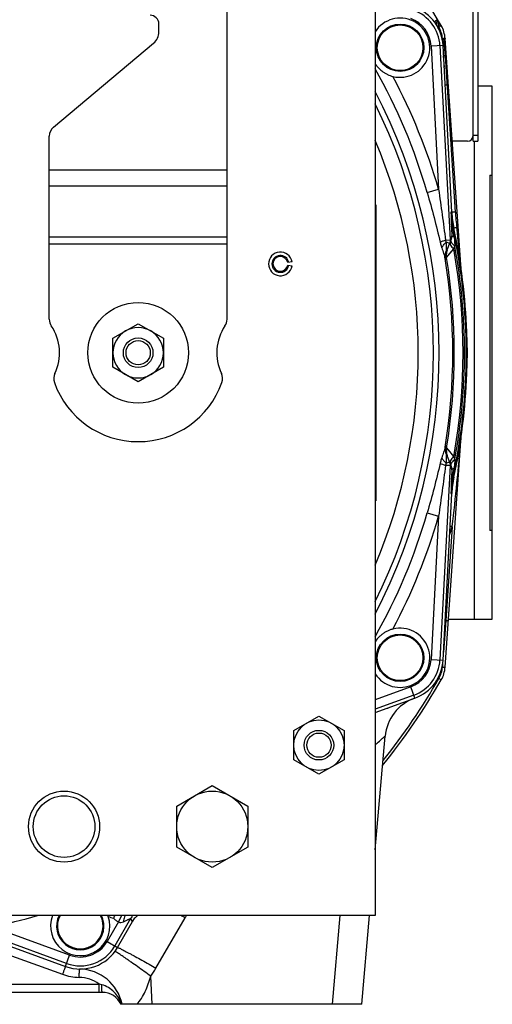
# Model space of a CAD drawing. Extents: x -3094 to 1181, y 8 to 2279.
# Tile 2 of 64: x -2835 to -2675, y 940 to 1272. Entities that reach past the tile are written whole.
import ezdxf

# ---------------------------------------------------------------- set-up
doc = ezdxf.new("R2010")
doc.units = 0
doc.header["$LTSCALE"] = 65.395
doc.layers.get('0').update_dxf_attribs({"linetype": 'CONTINUOUS'})

msp = doc.modelspace()

# ---------------------------------------------------------------- linework, layer by layer
at = {"color": 6, "linetype": 'CONTINUOUS'}
for p, q in [((-2714.59, 1349.7), (-2714.59, 969.7)), ((-2764.59, 1171), (-2764.59, 1277.7)), ((-2787.59, 1268.08), (-2787.59, 1270.7)), ((-2823.16, 1235.9), (-2789.38, 1264.25)), ((-2685.56, 1187.85), (-2691.01, 1265.87)), ((-2714.19, 1262.78), (-2714.19, 1262.7)), ((-2698.19, 1262.61), (-2698.19, 1262.7)), ((-2824.59, 1171), (-2824.59, 1232.83)), ((-2688.76, 1207.22), (-2688.76, 1207.23)), ((-2690.62, 1193.51), (-2688.99, 1197.99)), ((-2803.09, 1164.6), (-2794.59, 1169.51)), ((-2794.59, 1169.51), (-2786.09, 1164.6)), ((-2803.09, 1154.79), (-2803.09, 1164.6)), ((-2786.09, 1164.6), (-2786.09, 1154.79)), ((-2683.59, 1159.7), (-2683.47, 1159.7)), ((-2794.59, 1149.88), (-2803.09, 1154.79)), ((-2786.09, 1154.79), (-2794.59, 1149.88)), ((-2691.01, 1053.52), (-2685.56, 1131.58)), ((-2688.99, 1121.41), (-2690.62, 1125.88)), ((-2688.76, 1112.17), (-2688.76, 1112.17)), ((-2714.19, 1056.78), (-2714.19, 1056.7)), ((-2698.19, 1056.61), (-2698.19, 1056.7)), ((-2710.4, 1039.73), (-2710.42, 1039.5)), ((-2742.09, 1032.1), (-2733.59, 1037.01)), ((-2733.59, 1037.01), (-2725.09, 1032.1)), ((-2742.09, 1022.29), (-2742.09, 1032.1)), ((-2725.09, 1032.1), (-2725.09, 1022.29)), ((-2714.59, 991.85), (-2711.23, 1030.21)), ((-2733.59, 1017.38), (-2742.09, 1022.29)), ((-2725.09, 1022.29), (-2733.59, 1017.38)), ((-2781.59, 1006.63), (-2769.59, 1013.55)), ((-2769.59, 1013.55), (-2757.59, 1006.63)), ((-2781.59, 992.77), (-2781.59, 1006.63)), ((-2757.59, 1006.63), (-2757.59, 992.77)), ((-2769.59, 985.84), (-2781.59, 992.77)), ((-2757.59, 992.77), (-2769.59, 985.84)), ((-2714.59, 969.7), (-3054.59, 969.7)), ((-2796.52, 967.76), (-2796.58, 967.66)), ((-2719.15, 939.7), (-2716.53, 969.7)), ((-2822.13, 966.21), (-2822.13, 966.12)), ((-2806.13, 966.04), (-2806.13, 966.12)), ((-2806.7, 943.7), (-2962.39, 943.7)), ((-2719.15, 939.7), (-2800.38, 939.7))]:
    msp.add_line(p, q, dxfattribs=at)
at = {"color": 7, "linetype": 'CONTINUOUS'}
for p, q in [((-2681.5, 1231.13), (-2681.5, 1309.74)), ((-2675.09, 1249.7), (-2680, 1249.7)), ((-2675.09, 1069.7), (-2675.09, 1249.7)), ((-2683.5, 1231.13), (-2688.4, 1231.13)), ((-2681.5, 1231.13), (-2680, 1231.13)), ((-2675.89, 1219.7), (-2675.09, 1219.7)), ((-2675.89, 1219.7), (-2675.89, 1099.7)), ((-2675.09, 1099.7), (-2675.89, 1099.7)), ((-2689.88, 1069.7), (-2675.09, 1069.7))]:
    msp.add_line(p, q, dxfattribs=at)
at = {"color": 3, "linetype": 'CONTINUOUS'}
msp.add_line((-2680, 1309.74), (-2680, 1231.13), dxfattribs=at)
at = {"color": 2, "linetype": 'CONTINUOUS'}
for p, q in [((-2693.61, 1271.88), (-2693.59, 1271.77)), ((-2693.43, 1271.87), (-2693.3, 1270)), ((-2692.32, 1270.15), (-2692.79, 1269.88)), ((-2688.76, 1207.23), (-2691.71, 1263.46)), ((-2691.25, 1256.17), (-2691.33, 1256.14)), ((-2714.39, 1209.7), (-2714.39, 1109.7)), ((-2688.46, 1201.67), (-2688.33, 1201.7)), ((-2742.65, 1190.39), (-2744.13, 1190.13)), ((-2744.13, 1189.26), (-2742.65, 1189)), ((-2683.47, 1159.7), (-2683.71, 1166.71)), ((-2683.71, 1152.68), (-2683.47, 1159.7)), ((-2688.33, 1117.7), (-2688.46, 1117.73)), ((-2691.71, 1055.94), (-2688.76, 1112.17)), ((-2714.59, 1038.21), (-2701.23, 1043.07)), ((-2801.58, 958.87), (-2796.05, 968.44)), ((-2801.26, 967.52), (-2800.06, 969.7)), ((-2837.54, 959.21), (-2819.09, 952.5)), ((-2814.48, 948.78), (-2814.42, 951.44)), ((-2814.44, 950.47), (-2814.43, 951.26)), ((-2814.42, 951.44), (-2814.42, 951.62)), ((-2814.42, 951.62), (-2814.42, 951.62)), ((-2814.45, 950.13), (-2814.44, 950.47))]:
    msp.add_line(p, q, dxfattribs=at)
at = {"color": 9, "linetype": 'CONTINUOUS'}
for p, q in [((-2691.71, 1263.46), (-2695.75, 1263.24)), ((-2692.76, 1263.4), (-2689.32, 1197.78)), ((-2691.86, 1264.88), (-2691.92, 1265.85)), ((-2695.75, 1263.24), (-2693.22, 1214.89)), ((-2691.25, 1256.17), (-2691.52, 1260.02)), ((-2687.55, 1207.21), (-2690.92, 1259.98)), ((-2681.5, 1233.13), (-2680, 1233.13)), ((-2681.09, 1069.7), (-2681.09, 1231.13)), ((-2824.59, 1221.43), (-2764.59, 1221.43)), ((-2764.59, 1215.93), (-2824.59, 1215.93)), ((-2697.06, 1213.78), (-2693.22, 1214.89)), ((-2688.76, 1207.22), (-2689.04, 1207.19)), ((-2688.33, 1201.7), (-2688.04, 1201.74)), ((-2824.59, 1198.86), (-2764.59, 1198.86)), ((-2690.85, 1197.7), (-2689.32, 1197.78)), ((-2689.49, 1196.6), (-2690.59, 1197)), ((-2688.76, 1199.32), (-2689.32, 1197.78)), ((-2764.59, 1196.36), (-2824.59, 1196.36)), ((-2690.54, 1191.84), (-2688.08, 1194.8)), ((-2689.51, 1193.08), (-2688.08, 1194.8)), ((-2690.52, 1191.86), (-2689.51, 1193.08)), ((-2685.55, 1187.74), (-2685.58, 1188.03)), ((-2685.63, 1130.72), (-2685.6, 1131.09)), ((-2685.6, 1131.09), (-2685.56, 1131.59)), ((-2690.54, 1127.56), (-2688.08, 1124.59)), ((-2690.47, 1127.47), (-2690.44, 1127.44)), ((-2690.3, 1127.27), (-2690.04, 1126.96)), ((-2689.32, 1121.61), (-2692.76, 1055.99)), ((-2689.32, 1121.61), (-2690.85, 1121.69)), ((-2689.49, 1122.79), (-2690.59, 1122.4)), ((-2689.32, 1121.61), (-2688.76, 1120.08)), ((-2688.04, 1117.66), (-2688.33, 1117.7)), ((-2689.04, 1112.21), (-2688.76, 1112.17)), ((-2697.06, 1105.61), (-2693.22, 1104.5)), ((-2693.22, 1104.5), (-2695.75, 1056.15)), ((-2688.61, 1100.92), (-2690.82, 1069.34)), ((-2690.82, 1069.34), (-2691.57, 1058.65)), ((-2691, 1069.43), (-2690.82, 1069.34)), ((-2695.75, 1056.15), (-2691.71, 1055.94)), ((-2691.86, 1054.51), (-2691.92, 1053.55)), ((-2692.32, 1049.24), (-2693.1, 1049.69)), ((-2702.61, 1046.88), (-2714.59, 1042.52)), ((-2701.59, 1044.06), (-2714.59, 1039.33)), ((-2701.23, 1043.07), (-2702.61, 1046.88)), ((-2801.26, 967.52), (-2805.08, 960.9)), ((-2797.15, 968.64), (-2802.49, 959.4)), ((-2797.15, 968.64), (-2796.58, 967.66)), ((-2796.48, 967.84), (-2796.58, 967.66)), ((-2788.59, 951.89), (-2778.77, 968.89)), ((-2726.54, 969.7), (-2729.16, 939.7)), ((-2818.73, 953.48), (-2852.38, 965.73)), ((-2817.71, 956.3), (-2843.88, 965.83)), ((-2805.08, 960.9), (-2801.58, 958.87)), ((-2838.56, 956.55), (-2820.12, 949.83)), ((-2819.09, 952.5), (-2817.71, 956.3)), ((-2789.86, 939.7), (-2790.35, 949.19)), ((-2961.35, 946.54), (-2807.73, 946.54)), ((-2807.73, 943.7), (-2807.73, 946.54))]:
    msp.add_line(p, q, dxfattribs=at)
for points in [[(-2690.04, 1126.96), (-2689.6, 1126.42), (-2689.32, 1126.09)], [(-2689.32, 1126.09), (-2689.22, 1125.96), (-2688.76, 1125.41)], [(-2688.76, 1125.41), (-2688.63, 1125.26), (-2688.5, 1125.1), (-2688.37, 1124.94), (-2688.23, 1124.77)]]:
    msp.add_lwpolyline(points, dxfattribs=at)
at = {"color": 2, "linetype": 'CONTINUOUS'}
msp.add_lwpolyline([(-2814.43, 951.26), (-2814.42, 951.56), (-2814.42, 951.59)], dxfattribs=at)
for centre in [(-2706.19, 1262.7), (-2706.19, 1056.7)]:
    msp.add_circle(centre, 8, dxfattribs=at)
at = {"color": 9, "linetype": 'CONTINUOUS'}
for centre in [(-2706.19, 1262.7), (-2706.19, 1056.7)]:
    msp.add_circle(centre, 7.7, dxfattribs=at)
at = {"color": 6, "linetype": 'CONTINUOUS'}
for centre, radius in [((-2794.59, 1159.7), 17), ((-2794.59, 1159.7), 5), ((-2794.59, 1159.7), 4.1), ((-2733.59, 1027.2), 8.5), ((-2733.59, 1027.2), 5), ((-2733.59, 1027.2), 4.1), ((-2819.59, 999.7), 12), ((-2769.59, 999.7), 12), ((-2819.59, 999.7), 10.4)]:
    msp.add_circle(centre, radius, dxfattribs=at)
for centre, radius, start, end in [((-2884.59, 1159.7), 221.74, 29.8769, 39.943), ((-2790.59, 1270.7), 3, 0, 90), ((-2792.59, 1268.08), 5, 310, 360), ((-2689.31, 1270.28), 4, 184, 204.1861), ((-2820.59, 1232.83), 4, 130, 180), ((-2884.59, 1159.7), 184.5, 337.1362, 22.8638), ((-2884.59, 1159.7), 201, 12.0728, 12.0732), ((-2746.59, 1189.7), 4, 10, 350), ((-2746.59, 1189.7), 2.85, 10, 350), ((-2820.59, 1171), 4, 180, 214.4115), ((-2768.59, 1171), 4, 325.5885, 360), ((-2837.09, 1159.7), 16, 334.1774, 34.4115), ((-2794.59, 1159.7), 8.5, 120.0264, 179.9945), ((-2794.59, 1159.7), 8.5, 59.9791, 120.0222), ((-2794.59, 1159.7), 8.5, 0.0056, 59.9747), ((-2752.09, 1159.7), 16, 145.5885, 205.8226), ((-2884.59, 1159.7), 201, 358, 2), ((-2794.59, 1159.7), 8.5, 180.0055, 239.9746), ((-2794.59, 1159.7), 8.5, 300.0266, 359.9946), ((-2819.09, 1150.99), 4, 154.1774, 199.5766), ((-2794.59, 1159.7), 8.5, 239.9791, 300.0222), ((-2770.09, 1150.99), 4, 340.4234, 25.8226), ((-2794.59, 1159.7), 30, 199.5766, 340.4234), ((-2653.78, 1110.33), 35.03, 167.9339, 176.9929), ((-2884.59, 1159.7), 201, 347.9268, 347.9272), ((-2700.99, 1054.22), 10, 330.1231, 356), ((-2884.59, 1159.7), 221.74, 321.0736, 330.1231), ((-2696.29, 1028.91), 15, 110, 175), ((-2814.13, 966.12), 8, 153.4329, 153.4389), ((-2792.09, 965.2), 5.12, 149.3054, 150.0001), ((-2814.71, 936.63), 15, 11.814, 88.4924), ((-2806.7, 936.7), 7, 25.3769, 90)]:
    msp.add_arc(centre, radius, start, end, dxfattribs=at)
at = {"color": 9, "linetype": 'CONTINUOUS'}
for centre, radius, start, end in [((-2706.19, 1262.7), 13.45, 3, 70), ((-2706.19, 1262.7), 10.45, 3, 70), ((-2736.26, 1245.34), 49.91, 30.7433, 30.9705), ((-2736.77, 1245.04), 50.51, 29.4596, 30.7412), ((-2700.91, 1265.22), 9.01, 4.0058, 29.876), ((-2811.84, 1252.05), 121.18, 3.7512, 6.0933), ((-2884.59, 1159.7), 195.17, 16.0878, 29.4189), ((-2884.59, 1159.7), 199.17, 16.0878, 27.9334), ((-2884.59, 1159.7), 191.54, 332.5715, 27.4285), ((-2687.84, 1235.77), 14.53, 102.1044, 102.5689), ((-2884.59, 1159.7), 189.64, 333.7003, 26.2997), ((-2203.87, 1220.21), 485.34, 181.5372, 182.1046), ((-2592.84, 1213.25), 94.9, 183.6447, 186.7986), ((-2163.61, 1222.18), 525.65, 182.1586, 182.4932), ((-3031.78, 1146.36), 347.75, 8.6637, 9.1524), ((-2884.59, 1159.7), 200.7, 347.9211, 12.0789), ((-3264.34, 1133.17), 581.36, 5.41478, 6.80064), ((-2685.62, 1192.66), 4.99, 168.9214, 189.5046), ((-2685.61, 1192.66), 5, 160.0281, 168.8882), ((-2884.59, 1159.7), 199.62, 349.872, 10.128), ((-2884.59, 1159.7), 200.12, 349.6304, 10.3696), ((-2884.59, 1159.7), 196.17, 350.6567, 9.3433), ((-2685.94, 1191.81), 4.98, 160.0036, 189.3104), ((-2884.59, 1159.7), 196.69, 350.5952, 9.4048), ((-3668.55, 1213.97), 986.44, 353.41961, 355.15866), ((-2685.94, 1127.58), 4.98, 170.6896, 199.9964), ((-2685.62, 1126.73), 4.99, 170.4954, 191.0859), ((-2685.61, 1126.74), 5, 191.119, 199.9719), ((-3049.85, 1175.87), 366.03, 350.8598, 351.324), ((-2263.69, 1101.28), 425.49, 177.4675, 177.8808), ((-2193.79, 1098.87), 495.43, 177.9011, 178.457), ((-2884.59, 1159.7), 195.17, 330.5811, 343.9122), ((-2884.59, 1159.7), 199.17, 332.0666, 343.9122), ((-2884.96, 1159.87), 205.01, 342.4573, 343.2904), ((-2763.78, 849.2), 262.7, 73.3727, 73.5391), ((-2706.19, 1056.7), 10.45, 290, 357), ((-2706.19, 1056.7), 13.45, 290, 357), ((-2700.91, 1054.18), 9.01, 330.124, 355.9954), ((-2884.59, 1159.7), 220.84, 321.4242, 330.1231), ((-2705.55, 1039.07), 4.89, 172.2028, 174.9977), ((-2884.59, 1159.7), 198.1, 281.8591, 286.4339), ((-2814.13, 966.12), 7.7, 152.3125, 27.6875), ((-2797.09, 988.7), 20.78, 248.6142, 253.6948), ((-2792.82, 966.14), 5, 134.6383, 149.9585), ((-3024.1, 543.46), 491.1, 60.0297, 60.2182), ((-2761.45, 958.9), 20, 147.2992, 150.0014), ((-2814.13, 966.12), 10.45, 250, 330), ((-2814.13, 966.12), 13.45, 250, 330), ((-2815.63, 955.22), 11.87, 2.655, 3.6424), ((-2814.15, 966.66), 29.52, 323.7189, 329.9976), ((-2814.71, 936.78), 12, 54.3985, 88.877), ((-2830.72, 866.06), 83.7, 73.4685, 74.0556), ((-2809.69, 936.7), 9.97, 17.4968, 17.8785)]:
    msp.add_arc(centre, radius, start, end, dxfattribs=at)
at = {"color": 2, "linetype": 'CONTINUOUS'}
for centre, radius, start, end in [((-2706.19, 1262.7), 14.5, 3, 70), ((-2706.19, 1262.7), 10, 255.9091, 147.1842), ((-2696.78, 1269.98), 3.69, 30.9383, 36.3187), ((-2694.43, 1271.8), 1, 4, 30.5194), ((-2700.99, 1265.17), 10, 4, 29.8769), ((-2715.13, 1310.7), 46.53, 297.8191, 298.0345), ((-2739.14, 1355.68), 97.52, 298.0682, 298.378), ((-2744.18, 1259.27), 53.14, 6.0962, 7.143), ((-2655.61, 1208.7), 33.46, 182.5875, 192.0789), ((-2653.81, 1209.06), 35, 183, 192.0728), ((-2884.59, 1159.7), 201, 2, 12.0728), ((-2688.04, 1197.69), 0.997, 160.6651, 168.0108), ((-2692.67, 1199.33), 3.91, 339.9998, 340.4771), ((-2695.75, 1198.62), 8.51, 339.5583, 340.0897), ((-2746.59, 1189.7), 2.5, 10, 180), ((-2746.58, 1189.7), 2.51, 180.0123, 189.9877), ((-2746.59, 1189.7), 2.5, 190.0001, 349.9999), ((-2884.59, 1159.7), 201, 347.9272, 358), ((-2695.75, 1120.78), 8.51, 19.9103, 20.4417), ((-2688.04, 1121.7), 0.997, 192.0479, 199.3354), ((-2692.67, 1120.07), 3.91, 19.5229, 20.0002), ((-2655.6, 1110.69), 33.48, 167.9228, 177.4108), ((-2653.81, 1110.34), 35, 167.9272, 177), ((-2706.19, 1056.7), 10, 212.8325, 104.0909), ((-2706.19, 1056.7), 14.5, 290, 357), ((-2814.13, 966.12), 10, 159.0374, 18.8155), ((-2814.13, 966.12), 8, 153.4389, 26.5662), ((-2814.13, 966.12), 10, 18.8167, 20.9588), ((-2726.67, 924.36), 88.24, 149.504, 149.7935), ((-2904.94, 1029.45), 118.7, 329.4605, 329.775), ((-2814.13, 966.12), 14.5, 250, 330), ((-2814.13, 966.28), 17.5, 249.9998, 268.8782)]:
    msp.add_arc(centre, radius, start, end, dxfattribs=at)
at = {"color": 7, "linetype": 'CONTINUOUS'}
for centre, start, end in [((-2688.4, 1233.13), 264.7837, 270), ((-2683.5, 1233.13), 270, 360)]:
    msp.add_arc(centre, 2, start, end, dxfattribs=at)
at = {"color": 6, "linetype": 'CONTINUOUS'}
msp.add_ellipse((-2653.79, 1209.06), major_axis=(34.72, 4.59), ratio=0.999387, start_param=3.062438, end_param=3.220699, dxfattribs=at)
at = {"color": 9, "linetype": 'CONTINUOUS'}
for points, knots in [([(-2694.5, 1271.28), (-2694.53, 1271.31), (-2694.5, 1271.39), (-2694.44, 1271.48), (-2694.33, 1271.64), (-2694.11, 1271.87), (-2693.91, 1272.06), (-2693.8, 1272.17)], [0, 0, 0, 0, 0.09274, 0.176757, 0.289069, 0.597246, 1, 1, 1, 1]), ([(-2693.75, 1270.15), (-2693.82, 1270.26), (-2693.92, 1270.52), (-2693.93, 1270.95), (-2693.83, 1271.42), (-2693.69, 1271.72), (-2693.61, 1271.88)], [0, 0, 0, 0, 0.213207, 0.446426, 0.708703, 1, 1, 1, 1]), ([(-2691.92, 1265.85), (-2691.81, 1265.86), (-2691.65, 1265.87), (-2691.49, 1265.87), (-2691.46, 1265.88)], [0, 0, 0, 0, 0.7583, 1, 1, 1, 1]), ([(-2690.92, 1259.98), (-2691.01, 1259.98), (-2691.16, 1259.98), (-2691.33, 1259.98), (-2691.43, 1259.99), (-2691.48, 1260), (-2691.51, 1260.01), (-2691.53, 1260.02), (-2691.53, 1260.02)], [0, 0, 0, 0, 0.421466, 0.73739, 0.848578, 0.92806, 0.977209, 1, 1, 1, 1]), ([(-2690.29, 1250.08), (-2690.39, 1250.08), (-2690.53, 1250.08), (-2690.71, 1250.09), (-2690.81, 1250.09), (-2690.89, 1250.09), (-2690.96, 1250.1), (-2690.99, 1250.11), (-2691.01, 1250.12), (-2691.01, 1250.12)], [0, 0, 0, 0, 0.411347, 0.584595, 0.730293, 0.844766, 0.927324, 0.978289, 1, 1, 1, 1]), ([(-2689.91, 1250.08), (-2689.91, 1250.09), (-2689.92, 1250.09), (-2689.94, 1250.09), (-2689.97, 1250.09), (-2690.04, 1250.09), (-2690.14, 1250.09), (-2690.24, 1250.09), (-2690.29, 1250.08)], [0, 0, 0, 0, 0.019715, 0.070406, 0.153002, 0.266739, 0.581743, 1, 1, 1, 1]), ([(-2697.06, 1213.78), (-2696.26, 1211), (-2694.72, 1205.43), (-2693.32, 1199.82), (-2692.68, 1197)], [0, 0, 0, 0, 0.500854, 1, 1, 1, 1]), ([(-2693.22, 1214.89), (-2692.82, 1212.03), (-2692.01, 1206.3), (-2691.23, 1200.57), (-2690.85, 1197.7)], [0, 0, 0, 0, 0.500119, 1, 1, 1, 1]), ([(-2687.55, 1207.21), (-2687.71, 1207.21), (-2687.94, 1207.2), (-2688.23, 1207.2), (-2688.42, 1207.2), (-2688.56, 1207.2), (-2688.66, 1207.2), (-2688.73, 1207.21), (-2688.75, 1207.22), (-2688.76, 1207.22), (-2688.76, 1207.23)], [0, 0, 0, 0, 0.39616, 0.571742, 0.72273, 0.843008, 0.929457, 0.980653, 0.993783, 1, 1, 1, 1]), ([(-2688.46, 1201.67), (-2688.57, 1201.77), (-2688.76, 1201.98), (-2688.87, 1202.25), (-2688.89, 1202.38)], [0, 0, 0, 0, 0.537386, 1, 1, 1, 1]), ([(-2687.07, 1202.01), (-2687.2, 1201.98), (-2687.39, 1201.94), (-2687.62, 1201.88), (-2687.77, 1201.84), (-2687.88, 1201.8), (-2687.97, 1201.78), (-2688.01, 1201.76), (-2688.04, 1201.74), (-2688.04, 1201.74)], [0, 0, 0, 0, 0.399313, 0.573669, 0.723111, 0.842468, 0.928816, 0.980591, 1, 1, 1, 1]), ([(-2690.85, 1197.7), (-2691.21, 1197.59), (-2691.82, 1197.37), (-2692.43, 1197.12), (-2692.68, 1197)], [0, 0, 0, 0, 0.571938, 1, 1, 1, 1]), ([(-2692.68, 1197), (-2692.64, 1196.84), (-2692.49, 1196.21), (-2692.3, 1195.59), (-2692.15, 1195.14)], [0, 0, 0, 0, 0.253193, 1, 1, 1, 1]), ([(-2692.15, 1195.14), (-2692, 1195.48), (-2691.53, 1196.16), (-2690.93, 1196.72), (-2690.59, 1197)], [0, 0, 0, 0, 0.455188, 1, 1, 1, 1]), ([(-2690.59, 1197), (-2690.62, 1197.05), (-2690.72, 1197.28), (-2690.81, 1197.52), (-2690.85, 1197.7)], [0, 0, 0, 0, 0.242135, 1, 1, 1, 1]), ([(-2690.58, 1193.99), (-2690.53, 1194.46), (-2690.54, 1195.47), (-2690.58, 1196.47), (-2690.59, 1197)], [0, 0, 0, 0, 0.474907, 1, 1, 1, 1]), ([(-2688.76, 1199.32), (-2688.76, 1199.21), (-2688.77, 1198.77), (-2688.87, 1198.33), (-2688.98, 1198.02)], [0, 0, 0, 0, 0.252648, 1, 1, 1, 1]), ([(-2688, 1198.74), (-2688.1, 1198.78), (-2688.29, 1198.85), (-2688.57, 1199.01), (-2688.74, 1199.19), (-2688.76, 1199.32)], [0, 0, 0, 0, 0.336307, 0.612939, 1, 1, 1, 1]), ([(-2688, 1198.74), (-2687.96, 1198.49), (-2687.83, 1197.49), (-2687.75, 1196.47), (-2687.74, 1195.72)], [0, 0, 0, 0, 0.251178, 1, 1, 1, 1]), ([(-2692.15, 1195.14), (-2691.94, 1194.5), (-2691.61, 1193.59), (-2691.23, 1192.39), (-2691.08, 1191.82), (-2691.02, 1191.55)], [0, 0, 0, 0, 0.530613, 0.776008, 1, 1, 1, 1]), ([(-2691.02, 1191.55), (-2691.08, 1191.95), (-2691.07, 1192.81), (-2690.78, 1193.61), (-2690.58, 1193.99)], [0, 0, 0, 0, 0.492998, 1, 1, 1, 1]), ([(-2690.62, 1193.51), (-2690.63, 1193.48), (-2690.62, 1193.7), (-2690.61, 1193.78), (-2690.59, 1193.93), (-2690.58, 1193.99)], [0, 0, 0, 0, 0.238537, 0.585814, 1, 1, 1, 1]), ([(-2691.02, 1191.55), (-2691, 1191.46), (-2690.96, 1191.29), (-2690.94, 1191.18), (-2690.87, 1190.97), (-2690.85, 1191.01)], [0, 0, 0, 0, 0.460662, 0.791204, 1, 1, 1, 1]), ([(-2691.02, 1127.85), (-2691.08, 1127.57), (-2691.23, 1127), (-2691.61, 1125.81), (-2691.94, 1124.89), (-2692.15, 1124.26)], [0, 0, 0, 0, 0.223992, 0.469387, 1, 1, 1, 1]), ([(-2691.02, 1127.85), (-2691.08, 1127.44), (-2691.06, 1126.58), (-2690.78, 1125.78), (-2690.58, 1125.4)], [0, 0, 0, 0, 0.4938, 1, 1, 1, 1]), ([(-2690.85, 1128.39), (-2690.87, 1128.43), (-2690.94, 1128.22), (-2690.96, 1128.1), (-2691, 1127.93), (-2691.02, 1127.85)], [0, 0, 0, 0, 0.2088, 0.539337, 1, 1, 1, 1]), ([(-2692.15, 1124.26), (-2692.2, 1124.11), (-2692.4, 1123.49), (-2692.57, 1122.87), (-2692.68, 1122.39)], [0, 0, 0, 0, 0.245978, 1, 1, 1, 1]), ([(-2692.15, 1124.26), (-2692, 1123.92), (-2691.53, 1123.24), (-2690.93, 1122.67), (-2690.59, 1122.4)], [0, 0, 0, 0, 0.455189, 1, 1, 1, 1]), ([(-2690.62, 1125.88), (-2690.63, 1125.92), (-2690.62, 1125.7), (-2690.61, 1125.61), (-2690.59, 1125.47), (-2690.58, 1125.4)], [0, 0, 0, 0, 0.238537, 0.585814, 1, 1, 1, 1]), ([(-2690.59, 1122.4), (-2690.58, 1122.94), (-2690.54, 1123.94), (-2690.53, 1124.94), (-2690.58, 1125.4)], [0, 0, 0, 0, 0.538871, 1, 1, 1, 1]), ([(-2692.68, 1122.39), (-2693.32, 1119.58), (-2694.72, 1113.97), (-2696.26, 1108.4), (-2697.06, 1105.61)], [0, 0, 0, 0, 0.499145, 1, 1, 1, 1]), ([(-2690.85, 1121.69), (-2691.23, 1118.83), (-2692.01, 1113.1), (-2692.82, 1107.37), (-2693.22, 1104.5)], [0, 0, 0, 0, 0.499879, 1, 1, 1, 1]), ([(-2692.68, 1122.39), (-2692.43, 1122.27), (-2691.82, 1122.02), (-2691.21, 1121.81), (-2690.85, 1121.69)], [0, 0, 0, 0, 0.428062, 1, 1, 1, 1]), ([(-2690.85, 1121.69), (-2690.84, 1121.75), (-2690.77, 1122), (-2690.67, 1122.23), (-2690.59, 1122.4)], [0, 0, 0, 0, 0.256575, 1, 1, 1, 1]), ([(-2688.98, 1121.37), (-2688.87, 1121.07), (-2688.77, 1120.63), (-2688.76, 1120.19), (-2688.76, 1120.08)], [0, 0, 0, 0, 0.747352, 1, 1, 1, 1]), ([(-2688, 1120.66), (-2688.11, 1120.62), (-2688.3, 1120.54), (-2688.58, 1120.38), (-2688.74, 1120.2), (-2688.76, 1120.08)], [0, 0, 0, 0, 0.342098, 0.619076, 1, 1, 1, 1]), ([(-2687.74, 1123.68), (-2687.75, 1123.42), (-2687.78, 1122.41), (-2687.89, 1121.41), (-2688, 1120.66)], [0, 0, 0, 0, 0.249145, 1, 1, 1, 1]), ([(-2688.89, 1117.01), (-2688.87, 1117.14), (-2688.76, 1117.41), (-2688.57, 1117.63), (-2688.46, 1117.73)], [0, 0, 0, 0, 0.462614, 1, 1, 1, 1]), ([(-2690.82, 1069.34), (-2690.7, 1069.33), (-2690.53, 1069.32), (-2690.31, 1069.31), (-2690.18, 1069.31), (-2690.07, 1069.3), (-2690, 1069.3), (-2689.95, 1069.3), (-2689.93, 1069.31), (-2689.92, 1069.31), (-2689.91, 1069.31), (-2689.91, 1069.31)], [0, 0, 0, 0, 0.388433, 0.560844, 0.710741, 0.833048, 0.923647, 0.956077, 0.979583, 0.994058, 1, 1, 1, 1]), ([(-2691.92, 1053.54), (-2691.81, 1053.54), (-2691.64, 1053.53), (-2691.43, 1053.52), (-2691.29, 1053.51), (-2691.17, 1053.51), (-2691.09, 1053.51), (-2691.04, 1053.52), (-2691.02, 1053.52), (-2691.01, 1053.52), (-2691.01, 1053.52)], [0, 0, 0, 0, 0.375222, 0.553029, 0.710187, 0.83694, 0.928127, 0.981163, 0.994325, 1, 1, 1, 1]), ([(-2714.59, 1027.27), (-2714.13, 1027.71), (-2713.47, 1028.32), (-2712.65, 1029.06), (-2712.22, 1029.45), (-2711.93, 1029.7), (-2711.75, 1029.86), (-2711.59, 1029.98), (-2711.47, 1030.09), (-2711.38, 1030.15), (-2711.32, 1030.19), (-2711.29, 1030.21), (-2711.27, 1030.22), (-2711.25, 1030.23), (-2711.23, 1030.23), (-2711.23, 1030.22), (-2711.23, 1030.21)], [0, 0, 0, 0, 0.423474, 0.598095, 0.744003, 0.805356, 0.858558, 0.903354, 0.939552, 0.966974, 0.977361, 0.985542, 0.991551, 0.995485, 0.997746, 1, 1, 1, 1]), ([(-2801.26, 967.52), (-2801.12, 967.46), (-2800.83, 967.35), (-2800.24, 967.32), (-2799.8, 967.46), (-2799.54, 967.59)], [0, 0, 0, 0, 0.25595, 0.507885, 1, 1, 1, 1]), ([(-2799.03, 969.7), (-2799.09, 969.54), (-2799.33, 968.85), (-2799.48, 968.14), (-2799.54, 967.59)], [0, 0, 0, 0, 0.238796, 1, 1, 1, 1]), ([(-2799.54, 967.59), (-2799.38, 967.67), (-2799.07, 967.82), (-2798.62, 968.03), (-2798.22, 968.22), (-2797.86, 968.38), (-2797.58, 968.51), (-2797.38, 968.59), (-2797.26, 968.63), (-2797.2, 968.64), (-2797.17, 968.65), (-2797.15, 968.65), (-2797.15, 968.64)], [0, 0, 0, 0, 0.204991, 0.395195, 0.566846, 0.715626, 0.837095, 0.926872, 0.958599, 0.981182, 0.994599, 1, 1, 1, 1]), ([(-2790.35, 949.19), (-2791.08, 949.72), (-2792.54, 950.79), (-2794.72, 952.36), (-2796.51, 953.63), (-2797.87, 954.59), (-2798.79, 955.22), (-2799.62, 955.79), (-2800.35, 956.29), (-2800.97, 956.7), (-2801.48, 957.03), (-2801.88, 957.28), (-2802.14, 957.42), (-2802.29, 957.5), (-2802.37, 957.53), (-2802.41, 957.55), (-2802.44, 957.55), (-2802.45, 957.54)], [0, 0, 0, 0, 0.183143, 0.369577, 0.548286, 0.630997, 0.707396, 0.776211, 0.83649, 0.887462, 0.928774, 0.96028, 0.982232, 0.989753, 0.995092, 0.998392, 1, 1, 1, 1]), ([(-2801.58, 958.87), (-2801.57, 958.88), (-2801.54, 958.88), (-2801.5, 958.87), (-2801.42, 958.85), (-2801.26, 958.79), (-2800.98, 958.68), (-2800.56, 958.48), (-2800.01, 958.21), (-2799.34, 957.87), (-2798.55, 957.45), (-2797.66, 956.98), (-2796.67, 956.44), (-2795.21, 955.65), (-2793.29, 954.57), (-2790.94, 953.25), (-2789.37, 952.34), (-2788.59, 951.89)], [0, 0, 0, 0, 0.001682, 0.005023, 0.010392, 0.017939, 0.039943, 0.071505, 0.112881, 0.16392, 0.224265, 0.293141, 0.369586, 0.452322, 0.630986, 0.81722, 1, 1, 1, 1]), ([(-2795.08, 939.7), (-2794.48, 940.31), (-2793.4, 941.71), (-2792.14, 944.05), (-2791.12, 946.57), (-2790.59, 948.31), (-2790.35, 949.19)], [0, 0, 0, 0, 0.240208, 0.490978, 0.745003, 1, 1, 1, 1]), ([(-2800.19, 939.76), (-2800.44, 940.52), (-2801.12, 942), (-2802.64, 943.91), (-2804.6, 945.41), (-2806.11, 946.07), (-2806.9, 946.3)], [0, 0, 0, 0, 0.246675, 0.495389, 0.746568, 1, 1, 1, 1]), ([(-2806.7, 943.7), (-2806.71, 943.7), (-2806.73, 943.71), (-2806.75, 943.77), (-2806.78, 943.91), (-2806.81, 944.14), (-2806.84, 944.47), (-2806.86, 944.87), (-2806.88, 945.32), (-2806.9, 945.81), (-2806.9, 946.14), (-2806.9, 946.3)], [0, 0, 0, 0, 0.00753, 0.021545, 0.075002, 0.165532, 0.290966, 0.446577, 0.623277, 0.810981, 1, 1, 1, 1])]:
    msp.add_open_spline(points, degree=3, knots=knots, dxfattribs=at)
at = {"color": 2, "linetype": 'CONTINUOUS'}
for points, knots in [([(-2693.59, 1271.77), (-2693.56, 1271.57), (-2693.49, 1271.19), (-2693.41, 1270.71), (-2693.36, 1270.39), (-2693.33, 1270.17), (-2693.32, 1270.11), (-2693.3, 1269.98), (-2693.3, 1270)], [0, 0, 0, 0, 0.340784, 0.653618, 0.79021, 0.903073, 0.978377, 1, 1, 1, 1]), ([(-2691.84, 1264.8), (-2691.81, 1264.81), (-2691.64, 1264.85), (-2691.48, 1264.88), (-2691.35, 1264.91)], [0, 0, 0, 0, 0.210278, 1, 1, 1, 1]), ([(-2691.46, 1265.88), (-2691.4, 1265.88), (-2691.31, 1265.88), (-2691.2, 1265.88), (-2691.14, 1265.88), (-2691.09, 1265.88), (-2691.05, 1265.88), (-2691.03, 1265.88), (-2691.01, 1265.87), (-2691.01, 1265.87)], [0, 0, 0, 0, 0.414631, 0.586075, 0.730146, 0.844713, 0.928174, 0.979597, 1, 1, 1, 1]), ([(-2714.59, 1257.27), (-2714.25, 1256.75), (-2713.47, 1255.76), (-2712.29, 1254.73), (-2711.24, 1254.05), (-2710.41, 1253.61), (-2709.53, 1253.26), (-2708.93, 1253.07), (-2708.62, 1253)], [0, 0, 0, 0, 0.251246, 0.499201, 0.623183, 0.747856, 0.873502, 1, 1, 1, 1]), ([(-2689.04, 1207.19), (-2689.02, 1206.73), (-2688.91, 1204.89), (-2688.69, 1203.05), (-2688.46, 1201.67)], [0, 0, 0, 0, 0.246012, 1, 1, 1, 1]), ([(-2689.3, 1197.13), (-2689.36, 1196.97), (-2689.39, 1196.57), (-2689.16, 1195.97), (-2688.71, 1195.36), (-2688.31, 1194.98), (-2688.08, 1194.8)], [0, 0, 0, 0, 0.185898, 0.409642, 0.683539, 1, 1, 1, 1]), ([(-2687.74, 1195.72), (-2687.96, 1195.89), (-2688.34, 1196.23), (-2688.78, 1196.8), (-2689.03, 1197.36), (-2689.05, 1197.74), (-2689.01, 1197.9)], [0, 0, 0, 0, 0.311753, 0.585031, 0.811914, 1, 1, 1, 1]), ([(-2688.08, 1124.59), (-2688.31, 1124.41), (-2688.71, 1124.04), (-2689.16, 1123.42), (-2689.39, 1122.82), (-2689.36, 1122.42), (-2689.3, 1122.26)], [0, 0, 0, 0, 0.316461, 0.590358, 0.814102, 1, 1, 1, 1]), ([(-2689.01, 1121.5), (-2689.05, 1121.66), (-2689.03, 1122.04), (-2688.78, 1122.6), (-2688.34, 1123.16), (-2687.96, 1123.51), (-2687.74, 1123.68)], [0, 0, 0, 0, 0.188061, 0.414918, 0.688204, 1, 1, 1, 1]), ([(-2688.46, 1117.73), (-2688.54, 1117.26), (-2688.81, 1115.43), (-2688.98, 1113.59), (-2689.04, 1112.21)], [0, 0, 0, 0, 0.253642, 1, 1, 1, 1]), ([(-2711.19, 1065.36), (-2711.53, 1065.16), (-2712.19, 1064.73), (-2713.39, 1063.71), (-2714.16, 1062.78), (-2714.59, 1062.12)], [0, 0, 0, 0, 0.248651, 0.497348, 1, 1, 1, 1]), ([(-2708.62, 1066.4), (-2708.85, 1066.34), (-2709.41, 1066.18), (-2710.27, 1065.85), (-2710.89, 1065.53), (-2711.19, 1065.36)], [0, 0, 0, 0, 0.251931, 0.627605, 1, 1, 1, 1]), ([(-2802.92, 968.75), (-2802.68, 968.51), (-2802.15, 968.06), (-2801.56, 967.69), (-2801.26, 967.52)], [0, 0, 0, 0, 0.499983, 1, 1, 1, 1]), ([(-2819.09, 952.5), (-2819.09, 952.5), (-2819.1, 952.49), (-2819.11, 952.48), (-2819.13, 952.44), (-2819.15, 952.38), (-2819.19, 952.29), (-2819.23, 952.18), (-2819.29, 952.05), (-2819.35, 951.9), (-2819.44, 951.65), (-2819.57, 951.31), (-2819.74, 950.85), (-2819.93, 950.35), (-2820.05, 950.01), (-2820.12, 949.83)], [0, 0, 0, 0, 0.001488, 0.005159, 0.019473, 0.043066, 0.075753, 0.117247, 0.167176, 0.225093, 0.290475, 0.441213, 0.61396, 0.802482, 1, 1, 1, 1])]:
    msp.add_open_spline(points, degree=3, knots=knots, dxfattribs=at)
at = {"color": 9, "linetype": 'CONTINUOUS'}
for points in [[(-2689.32, 1197.78), (-2689.3, 1197.38), (-2689.36, 1196.97), (-2689.49, 1196.6)], [(-2690.85, 1191.01), (-2690.74, 1191.28), (-2690.65, 1191.56), (-2690.54, 1191.84)], [(-2690.54, 1127.56), (-2690.65, 1127.83), (-2690.74, 1128.11), (-2690.85, 1128.39)], [(-2689.49, 1122.79), (-2689.36, 1122.42), (-2689.3, 1122.01), (-2689.32, 1121.61)]]:
    msp.add_open_spline(points, degree=3, dxfattribs=at)
at = {"color": 2, "linetype": 'CONTINUOUS'}
for points in [[(-2688.08, 1194.8), (-2687.98, 1195.08), (-2687.87, 1195.36), (-2687.77, 1195.64)], [(-2687.77, 1123.75), (-2687.87, 1124.03), (-2687.98, 1124.31), (-2688.08, 1124.59)]]:
    msp.add_open_spline(points, degree=3, dxfattribs=at)
at = {"color": 6, "linetype": 'CONTINUOUS'}
msp.add_open_spline([(-2794.5, 969.7), (-2794.92, 969.48), (-2795.68, 968.93), (-2796.26, 968.2), (-2796.49, 967.81)], degree=3, knots=[0, 0, 0, 0, 0.510626, 1, 1, 1, 1], dxfattribs=at)

doc.saveas('drawing.dxf')
